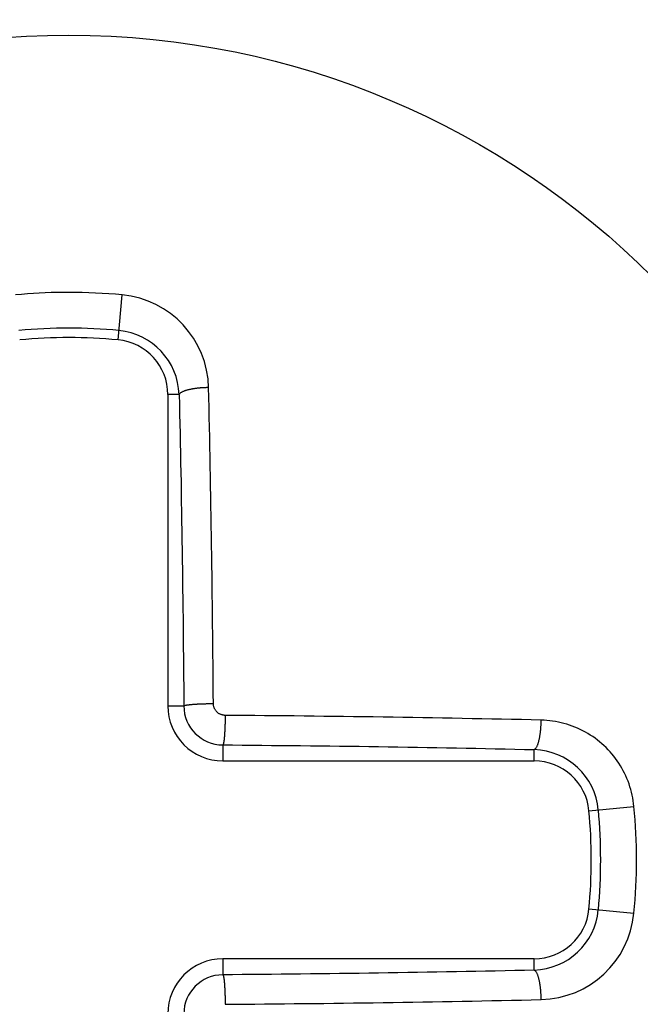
# Model space of a CAD drawing. Extents: x 131 to 418, y 147 to 294.
# Tile 17 of 37: x 241.91 to 243.04, y 255.53 to 257.32. Entities that reach past the tile are written whole.
import ezdxf

# ---------------------------------------------------------------- set-up
doc = ezdxf.new("R2010")
doc.units = 0
doc.header["$LTSCALE"] = 30.734
doc.header["$MEASUREMENT"] = 0
doc.layers.add('00_COMPONENTS', color=7, linetype='CONTINUOUS')

msp = doc.modelspace()

# ---------------------------------------------------------------- linework, layer by layer
at = {"layer": '00_COMPONENTS'}
for p, q in [((242.0017, 256.8254), (241.9914, 256.8253)), ((242.0911, 256.739), (242.0988, 256.8208)), ((242.2478, 256.6519), (242.2468, 256.6519)), ((242.2488, 256.652), (242.2478, 256.6519)), ((242.2498, 256.652), (242.2488, 256.652)), ((242.2508, 256.652), (242.2498, 256.652)), ((242.2518, 256.6521), (242.2508, 256.652)), ((242.2528, 256.6521), (242.2518, 256.6521)), ((242.2538, 256.6521), (242.2528, 256.6521)), ((242.2548, 256.6521), (242.2538, 256.6521)), ((242.2559, 256.6521), (242.2548, 256.6521)), ((242.2563, 256.6341), (242.2559, 256.6521)), ((242.1817, 256.6394), (242.1817, 256.0732)), ((242.2023, 256.6394), (242.1817, 256.6394)), ((242.2027, 256.6403), (242.2023, 256.6394)), ((242.2023, 256.6394), (242.2027, 256.6217)), ((242.2033, 256.6412), (242.2027, 256.6403)), ((242.2041, 256.6419), (242.2033, 256.6412)), ((242.2048, 256.6425), (242.2041, 256.6419)), ((242.2057, 256.6431), (242.2048, 256.6425)), ((242.2065, 256.6436), (242.2057, 256.6431)), ((242.2074, 256.6441), (242.2065, 256.6436)), ((242.2083, 256.6446), (242.2074, 256.6441)), ((242.2092, 256.645), (242.2083, 256.6446)), ((242.2101, 256.6454), (242.2092, 256.645)), ((242.2111, 256.6458), (242.2101, 256.6454)), ((242.212, 256.6462), (242.2111, 256.6458)), ((242.213, 256.6465), (242.212, 256.6462)), ((242.2139, 256.6468), (242.213, 256.6465)), ((242.2149, 256.6471), (242.2139, 256.6468)), ((242.2159, 256.6474), (242.2149, 256.6471)), ((242.2169, 256.6476), (242.2159, 256.6474)), ((242.2178, 256.6479), (242.2169, 256.6476)), ((242.2188, 256.6481), (242.2178, 256.6479)), ((242.2198, 256.6484), (242.2188, 256.6481)), ((242.2208, 256.6486), (242.2198, 256.6484)), ((242.2218, 256.6488), (242.2208, 256.6486)), ((242.2228, 256.649), (242.2218, 256.6488)), ((242.2238, 256.6492), (242.2228, 256.649)), ((242.2248, 256.6494), (242.2238, 256.6492)), ((242.2257, 256.6496), (242.2248, 256.6494)), ((242.2267, 256.6498), (242.2257, 256.6496)), ((242.2277, 256.6499), (242.2267, 256.6498)), ((242.2287, 256.6501), (242.2277, 256.6499)), ((242.2297, 256.6502), (242.2287, 256.6501)), ((242.2307, 256.6504), (242.2297, 256.6502)), ((242.2317, 256.6505), (242.2307, 256.6504)), ((242.2327, 256.6507), (242.2317, 256.6505)), ((242.2337, 256.6508), (242.2327, 256.6507)), ((242.2347, 256.6509), (242.2337, 256.6508)), ((242.2357, 256.651), (242.2347, 256.6509)), ((242.2367, 256.6511), (242.2357, 256.651)), ((242.2377, 256.6512), (242.2367, 256.6511)), ((242.2387, 256.6513), (242.2377, 256.6512)), ((242.2397, 256.6514), (242.2387, 256.6513)), ((242.2407, 256.6515), (242.2397, 256.6514)), ((242.2417, 256.6516), (242.2407, 256.6515)), ((242.2428, 256.6516), (242.2417, 256.6516)), ((242.2438, 256.6517), (242.2428, 256.6516)), ((242.2448, 256.6518), (242.2438, 256.6517)), ((242.2458, 256.6518), (242.2448, 256.6518)), ((242.2468, 256.6519), (242.2458, 256.6518)), ((242.2567, 256.6162), (242.2563, 256.6341)), ((242.2027, 256.6217), (242.2031, 256.604)), ((242.257, 256.5982), (242.2567, 256.6162)), ((242.2031, 256.604), (242.2035, 256.5864)), ((242.2574, 256.5803), (242.257, 256.5982)), ((242.2035, 256.5864), (242.2038, 256.5687)), ((242.2578, 256.5623), (242.2574, 256.5803)), ((242.2038, 256.5687), (242.2042, 256.551)), ((242.2042, 256.551), (242.2046, 256.5333)), ((242.2582, 256.5444), (242.2578, 256.5623)), ((242.2046, 256.5333), (242.2049, 256.5156)), ((242.2585, 256.5264), (242.2582, 256.5444)), ((242.2049, 256.5156), (242.2052, 256.4979)), ((242.2588, 256.5084), (242.2585, 256.5264)), ((242.2052, 256.4979), (242.2056, 256.4802)), ((242.2592, 256.4905), (242.2588, 256.5084)), ((242.2056, 256.4802), (242.2059, 256.4625)), ((242.2595, 256.4725), (242.2592, 256.4905)), ((242.2059, 256.4625), (242.2062, 256.4448)), ((242.2598, 256.4546), (242.2595, 256.4725)), ((242.2062, 256.4448), (242.2065, 256.4271)), ((242.2601, 256.4366), (242.2598, 256.4546)), ((242.2065, 256.4271), (242.2068, 256.4094)), ((242.2604, 256.4186), (242.2601, 256.4366)), ((242.2068, 256.4094), (242.2071, 256.3917)), ((242.2607, 256.4007), (242.2604, 256.4186)), ((242.2071, 256.3917), (242.2074, 256.374)), ((242.261, 256.3827), (242.2607, 256.4007)), ((242.2074, 256.374), (242.2076, 256.3563)), ((242.2613, 256.3648), (242.261, 256.3827)), ((242.2076, 256.3563), (242.2079, 256.3386)), ((242.2615, 256.3468), (242.2613, 256.3648)), ((242.2079, 256.3386), (242.2081, 256.3209)), ((242.2618, 256.3288), (242.2615, 256.3468)), ((242.2081, 256.3209), (242.2084, 256.3033)), ((242.262, 256.3109), (242.2618, 256.3288)), ((242.2084, 256.3033), (242.2086, 256.2856)), ((242.2623, 256.2929), (242.262, 256.3109)), ((242.2086, 256.2856), (242.2088, 256.2679)), ((242.2625, 256.275), (242.2623, 256.2929)), ((242.2088, 256.2679), (242.2091, 256.2502)), ((242.2627, 256.257), (242.2625, 256.275)), ((242.2091, 256.2502), (242.2093, 256.2325)), ((242.2629, 256.239), (242.2627, 256.257)), ((242.2093, 256.2325), (242.2095, 256.2148)), ((242.2631, 256.2211), (242.2629, 256.239)), ((242.2095, 256.2148), (242.2097, 256.1971)), ((242.2633, 256.2031), (242.2631, 256.2211)), ((242.2097, 256.1971), (242.2098, 256.1794)), ((242.2635, 256.1852), (242.2633, 256.2031)), ((242.2098, 256.1794), (242.21, 256.1617)), ((242.2637, 256.1672), (242.2635, 256.1852)), ((242.21, 256.1617), (242.2102, 256.144)), ((242.2639, 256.1492), (242.2637, 256.1672)), ((242.2102, 256.144), (242.2103, 256.1263)), ((242.264, 256.1313), (242.2639, 256.1492)), ((242.2103, 256.1263), (242.2105, 256.1086)), ((242.2642, 256.1133), (242.264, 256.1313)), ((242.2105, 256.1086), (242.2106, 256.0909)), ((242.2643, 256.0954), (242.2642, 256.1133)), ((242.2106, 256.0909), (242.2108, 256.0732)), ((242.2645, 256.0774), (242.2643, 256.0954)), ((242.1817, 256.0732), (242.2108, 256.0732)), ((242.2108, 256.0732), (242.2114, 256.0736)), ((242.2114, 256.0736), (242.2121, 256.0739)), ((242.2121, 256.0739), (242.2128, 256.0741)), ((242.2128, 256.0741), (242.2136, 256.0743)), ((242.2136, 256.0743), (242.2143, 256.0744)), ((242.2143, 256.0744), (242.215, 256.0746)), ((242.215, 256.0746), (242.2158, 256.0747)), ((242.2158, 256.0747), (242.2165, 256.0749)), ((242.2165, 256.0749), (242.2172, 256.075)), ((242.2172, 256.075), (242.218, 256.0751)), ((242.218, 256.0751), (242.2187, 256.0752)), ((242.2187, 256.0752), (242.2195, 256.0753)), ((242.2195, 256.0753), (242.2202, 256.0754)), ((242.2202, 256.0754), (242.221, 256.0755)), ((242.221, 256.0755), (242.2217, 256.0755)), ((242.2217, 256.0755), (242.2225, 256.0756)), ((242.2225, 256.0756), (242.2232, 256.0757)), ((242.2232, 256.0757), (242.224, 256.0758)), ((242.224, 256.0758), (242.2247, 256.0759)), ((242.2247, 256.0759), (242.2255, 256.0759)), ((242.2255, 256.0759), (242.2262, 256.076)), ((242.2262, 256.076), (242.227, 256.0761)), ((242.227, 256.0761), (242.2277, 256.0761)), ((242.2277, 256.0761), (242.2284, 256.0762)), ((242.2284, 256.0762), (242.2292, 256.0762)), ((242.2292, 256.0762), (242.2299, 256.0763)), ((242.2299, 256.0763), (242.2307, 256.0763)), ((242.2307, 256.0763), (242.2314, 256.0764)), ((242.2314, 256.0764), (242.2322, 256.0764)), ((242.2322, 256.0764), (242.2329, 256.0765)), ((242.2329, 256.0765), (242.2337, 256.0765)), ((242.2337, 256.0765), (242.2344, 256.0766)), ((242.2344, 256.0766), (242.2352, 256.0766)), ((242.2352, 256.0766), (242.2359, 256.0767)), ((242.2359, 256.0767), (242.2367, 256.0767)), ((242.2367, 256.0767), (242.2374, 256.0767)), ((242.2374, 256.0767), (242.2382, 256.0768)), ((242.2382, 256.0768), (242.2389, 256.0768)), ((242.2389, 256.0768), (242.2397, 256.0768)), ((242.2397, 256.0768), (242.2404, 256.0769)), ((242.2404, 256.0769), (242.2412, 256.0769)), ((242.2412, 256.0769), (242.2419, 256.0769)), ((242.2419, 256.0769), (242.2427, 256.077)), ((242.2427, 256.077), (242.2434, 256.077)), ((242.2434, 256.077), (242.2442, 256.077)), ((242.2442, 256.077), (242.2449, 256.0771)), ((242.2449, 256.0771), (242.2457, 256.0771)), ((242.2457, 256.0771), (242.2464, 256.0771)), ((242.2464, 256.0771), (242.2472, 256.0771)), ((242.2472, 256.0771), (242.2479, 256.0772)), ((242.2479, 256.0772), (242.2487, 256.0772)), ((242.2487, 256.0772), (242.2494, 256.0772)), ((242.2494, 256.0772), (242.2502, 256.0772)), ((242.2502, 256.0772), (242.2509, 256.0772)), ((242.2509, 256.0772), (242.2517, 256.0773)), ((242.2517, 256.0773), (242.2524, 256.0773)), ((242.2524, 256.0773), (242.2532, 256.0773)), ((242.2532, 256.0773), (242.2539, 256.0773)), ((242.2539, 256.0773), (242.2547, 256.0773)), ((242.2547, 256.0773), (242.2554, 256.0773)), ((242.2554, 256.0773), (242.2562, 256.0773)), ((242.2562, 256.0773), (242.257, 256.0773)), ((242.257, 256.0773), (242.2577, 256.0774)), ((242.2577, 256.0774), (242.2585, 256.0774)), ((242.2585, 256.0774), (242.2592, 256.0774)), ((242.2592, 256.0774), (242.26, 256.0774)), ((242.26, 256.0774), (242.2607, 256.0774)), ((242.2607, 256.0774), (242.2615, 256.0774)), ((242.2615, 256.0774), (242.2622, 256.0774)), ((242.2622, 256.0774), (242.263, 256.0774)), ((242.263, 256.0774), (242.2637, 256.0774)), ((242.2637, 256.0774), (242.2645, 256.0774)), ((242.2645, 256.0764), (242.2645, 256.0774)), ((242.2646, 256.0753), (242.2645, 256.0764)), ((242.2647, 256.0743), (242.2646, 256.0753)), ((242.2649, 256.0733), (242.2647, 256.0743)), ((242.2651, 256.0723), (242.2649, 256.0733)), ((242.2654, 256.0713), (242.2651, 256.0723)), ((242.2658, 256.0703), (242.2654, 256.0713)), ((242.2661, 256.0693), (242.2658, 256.0703)), ((242.2666, 256.0683), (242.2661, 256.0693)), ((242.267, 256.0674), (242.2666, 256.0683)), ((242.2676, 256.0665), (242.267, 256.0674)), ((242.2681, 256.0656), (242.2676, 256.0665)), ((242.2687, 256.0647), (242.2681, 256.0656)), ((242.2694, 256.0639), (242.2687, 256.0647)), ((242.2701, 256.0631), (242.2694, 256.0639)), ((242.2708, 256.0623), (242.2701, 256.0631)), ((242.2715, 256.0616), (242.2708, 256.0623)), ((242.2723, 256.0609), (242.2715, 256.0616)), ((242.2732, 256.0602), (242.2723, 256.0609)), ((242.274, 256.0596), (242.2732, 256.0602)), ((242.2749, 256.0591), (242.274, 256.0596)), ((242.2759, 256.0586), (242.2749, 256.0591)), ((242.2768, 256.0581), (242.2759, 256.0586)), ((242.2778, 256.0577), (242.2768, 256.0581)), ((242.2788, 256.0573), (242.2778, 256.0577)), ((242.2797, 256.0569), (242.2788, 256.0573)), ((242.2808, 256.0567), (242.2797, 256.0569)), ((242.2818, 256.0564), (242.2808, 256.0567)), ((242.2828, 256.0562), (242.2818, 256.0564)), ((242.2838, 256.0561), (242.2828, 256.0562)), ((242.2848, 256.056), (242.2838, 256.0561)), ((242.2859, 256.056), (242.2848, 256.056)), ((242.2858, 256.0447), (242.2857, 256.044)), ((242.2857, 256.044), (242.2857, 256.0432)), ((242.2857, 256.0432), (242.2857, 256.0425)), ((242.2859, 256.0515), (242.2858, 256.0507)), ((242.2858, 256.0507), (242.2858, 256.05)), ((242.2858, 256.05), (242.2858, 256.0492)), ((242.2858, 256.0492), (242.2858, 256.0485)), ((242.2858, 256.0485), (242.2858, 256.0477)), ((242.2858, 256.0477), (242.2858, 256.047)), ((242.2858, 256.047), (242.2858, 256.0462)), ((242.2858, 256.0462), (242.2858, 256.0455)), ((242.2858, 256.0455), (242.2858, 256.0447)), ((242.2859, 256.056), (242.2859, 256.0552)), ((242.3038, 256.0558), (242.2859, 256.056)), ((242.2859, 256.0552), (242.2859, 256.0545)), ((242.2859, 256.0545), (242.2859, 256.0537)), ((242.2859, 256.0537), (242.2859, 256.053)), ((242.2859, 256.053), (242.2859, 256.0522)), ((242.2859, 256.0522), (242.2859, 256.0515)), ((242.3218, 256.0557), (242.3038, 256.0558)), ((242.3398, 256.0555), (242.3218, 256.0557)), ((242.3577, 256.0554), (242.3398, 256.0555)), ((242.3757, 256.0552), (242.3577, 256.0554)), ((242.3936, 256.055), (242.3757, 256.0552)), ((242.4116, 256.0549), (242.3936, 256.055)), ((242.4296, 256.0547), (242.4116, 256.0549)), ((242.4475, 256.0545), (242.4296, 256.0547)), ((242.4655, 256.0542), (242.4475, 256.0545)), ((242.4834, 256.054), (242.4655, 256.0542)), ((242.5014, 256.0538), (242.4834, 256.054)), ((242.5194, 256.0536), (242.5014, 256.0538)), ((242.5373, 256.0533), (242.5194, 256.0536)), ((242.5553, 256.0531), (242.5373, 256.0533)), ((242.5732, 256.0528), (242.5553, 256.0531)), ((242.5912, 256.0525), (242.5732, 256.0528)), ((242.6092, 256.0522), (242.5912, 256.0525)), ((242.6271, 256.052), (242.6092, 256.0522)), ((242.6451, 256.0517), (242.6271, 256.052)), ((242.663, 256.0513), (242.6451, 256.0517)), ((242.681, 256.051), (242.663, 256.0513)), ((242.699, 256.0507), (242.681, 256.051)), ((242.7169, 256.0504), (242.699, 256.0507)), ((242.7349, 256.05), (242.7169, 256.0504)), ((242.7528, 256.0497), (242.7349, 256.05)), ((242.7708, 256.0493), (242.7528, 256.0497)), ((242.7887, 256.0489), (242.7708, 256.0493)), ((242.8067, 256.0486), (242.7887, 256.0489)), ((242.8247, 256.0482), (242.8067, 256.0486)), ((242.8426, 256.0478), (242.8247, 256.0482)), ((242.8606, 256.0474), (242.8426, 256.0478)), ((242.8605, 256.0444), (242.8606, 256.0454)), ((242.8605, 256.0433), (242.8605, 256.0444)), ((242.8605, 256.0423), (242.8605, 256.0433)), ((242.8606, 256.0464), (242.8606, 256.0474)), ((242.8658, 256.0472), (242.8606, 256.0474)), ((242.8606, 256.0454), (242.8606, 256.0464)), ((242.871, 256.0468), (242.8658, 256.0472)), ((242.8762, 256.0463), (242.871, 256.0468)), ((242.8814, 256.0456), (242.8762, 256.0463)), ((242.8866, 256.0448), (242.8814, 256.0456)), ((242.8918, 256.0438), (242.8866, 256.0448)), ((242.8969, 256.0427), (242.8918, 256.0438)), ((242.2851, 256.026), (242.285, 256.0252)), ((242.285, 256.0252), (242.285, 256.0245)), ((242.2852, 256.0282), (242.2851, 256.0275)), ((242.2851, 256.0275), (242.2851, 256.0267)), ((242.2851, 256.0267), (242.2851, 256.026)), ((242.2853, 256.0297), (242.2852, 256.029)), ((242.2852, 256.029), (242.2852, 256.0282)), ((242.2854, 256.032), (242.2853, 256.0312)), ((242.2853, 256.0312), (242.2853, 256.0305)), ((242.2853, 256.0305), (242.2853, 256.0297)), ((242.2855, 256.035), (242.2854, 256.0342)), ((242.2854, 256.0342), (242.2854, 256.0335)), ((242.2854, 256.0335), (242.2854, 256.0327)), ((242.2854, 256.0327), (242.2854, 256.032)), ((242.2856, 256.0372), (242.2855, 256.0365)), ((242.2855, 256.0365), (242.2855, 256.0357)), ((242.2855, 256.0357), (242.2855, 256.035)), ((242.2857, 256.0402), (242.2856, 256.0395)), ((242.2856, 256.0395), (242.2856, 256.0387)), ((242.2856, 256.0387), (242.2856, 256.038)), ((242.2856, 256.038), (242.2856, 256.0372)), ((242.2857, 256.0425), (242.2857, 256.0417)), ((242.2857, 256.0417), (242.2857, 256.041)), ((242.2857, 256.041), (242.2857, 256.0402)), ((242.8591, 256.0242), (242.8593, 256.0252)), ((242.8593, 256.0252), (242.8594, 256.0262)), ((242.8594, 256.0262), (242.8595, 256.0272)), ((242.8595, 256.0272), (242.8596, 256.0283)), ((242.8596, 256.0283), (242.8597, 256.0293)), ((242.8597, 256.0293), (242.8598, 256.0303)), ((242.8598, 256.0303), (242.8599, 256.0313)), ((242.8599, 256.0313), (242.86, 256.0323)), ((242.86, 256.0333), (242.8601, 256.0343)), ((242.86, 256.0323), (242.86, 256.0333)), ((242.8601, 256.0343), (242.8602, 256.0353)), ((242.8602, 256.0363), (242.8603, 256.0373)), ((242.8602, 256.0353), (242.8602, 256.0363)), ((242.8603, 256.0373), (242.8604, 256.0383)), ((242.8604, 256.0403), (242.8605, 256.0413)), ((242.8604, 256.0393), (242.8604, 256.0403)), ((242.8604, 256.0383), (242.8604, 256.0393)), ((242.8605, 256.0413), (242.8605, 256.0423)), ((242.902, 256.0414), (242.8969, 256.0427)), ((242.9071, 256.0399), (242.902, 256.0414)), ((242.9121, 256.0383), (242.9071, 256.0399)), ((242.917, 256.0366), (242.9121, 256.0383)), ((242.9219, 256.0347), (242.917, 256.0366)), ((242.9268, 256.0326), (242.9219, 256.0347)), ((242.9316, 256.0304), (242.9268, 256.0326)), ((242.9363, 256.0281), (242.9316, 256.0304)), ((242.9409, 256.0256), (242.9363, 256.0281)), ((242.9454, 256.023), (242.9409, 256.0256)), ((242.2832, 256.0073), (242.2831, 256.0066)), ((242.2833, 256.008), (242.2832, 256.0073)), ((242.2835, 256.0088), (242.2833, 256.008)), ((242.2836, 256.0095), (242.2835, 256.0088)), ((242.2837, 256.0103), (242.2836, 256.0095)), ((242.2838, 256.011), (242.2837, 256.0103)), ((242.2839, 256.0118), (242.2838, 256.011)), ((242.284, 256.0132), (242.2839, 256.0125)), ((242.2839, 256.0125), (242.2839, 256.0118)), ((242.2841, 256.014), (242.284, 256.0132)), ((242.2842, 256.0147), (242.2841, 256.014)), ((242.2843, 256.0155), (242.2842, 256.0147)), ((242.2844, 256.017), (242.2843, 256.0162)), ((242.2843, 256.0162), (242.2843, 256.0155)), ((242.2845, 256.0177), (242.2844, 256.017)), ((242.2846, 256.0192), (242.2845, 256.0185)), ((242.2845, 256.0185), (242.2845, 256.0177)), ((242.2847, 256.0207), (242.2846, 256.02)), ((242.2846, 256.02), (242.2846, 256.0192)), ((242.2848, 256.0215), (242.2847, 256.0207)), ((242.2849, 256.023), (242.2848, 256.0222)), ((242.2848, 256.0222), (242.2848, 256.0215)), ((242.285, 256.0245), (242.2849, 256.0237)), ((242.2849, 256.0237), (242.2849, 256.023)), ((242.8556, 256.0064), (242.8559, 256.0074)), ((242.8559, 256.0074), (242.8561, 256.0084)), ((242.8561, 256.0084), (242.8564, 256.0094)), ((242.8564, 256.0094), (242.8566, 256.0103)), ((242.8566, 256.0103), (242.8569, 256.0113)), ((242.8569, 256.0113), (242.8571, 256.0123)), ((242.8571, 256.0123), (242.8573, 256.0133)), ((242.8573, 256.0133), (242.8575, 256.0143)), ((242.8575, 256.0143), (242.8577, 256.0153)), ((242.8577, 256.0153), (242.8579, 256.0163)), ((242.8579, 256.0163), (242.8581, 256.0173)), ((242.8581, 256.0173), (242.8582, 256.0183)), ((242.8582, 256.0183), (242.8584, 256.0193)), ((242.8584, 256.0193), (242.8586, 256.0203)), ((242.8586, 256.0203), (242.8587, 256.0213)), ((242.8587, 256.0213), (242.8589, 256.0223)), ((242.8589, 256.0223), (242.859, 256.0232)), ((242.859, 256.0232), (242.8591, 256.0242)), ((242.9499, 256.0202), (242.9454, 256.023)), ((242.9543, 256.0173), (242.9499, 256.0202)), ((242.9586, 256.0143), (242.9543, 256.0173)), ((242.9628, 256.0111), (242.9586, 256.0143)), ((242.9669, 256.0079), (242.9628, 256.0111)), ((242.9709, 256.0045), (242.9669, 256.0079)), ((242.2821, 256.0029), (242.2817, 256.0023)), ((242.2817, 256.0023), (242.2817, 255.9732)), ((242.2817, 256.0023), (242.2994, 256.0022)), ((242.2824, 256.0036), (242.2821, 256.0029)), ((242.2826, 256.0044), (242.2824, 256.0036)), ((242.2827, 256.0051), (242.2826, 256.0044)), ((242.2829, 256.0058), (242.2827, 256.0051)), ((242.2831, 256.0066), (242.2829, 256.0058)), ((242.2994, 256.0022), (242.3171, 256.002)), ((242.3171, 256.002), (242.3348, 256.0019)), ((242.3348, 256.0019), (242.3525, 256.0017)), ((242.3525, 256.0017), (242.3702, 256.0015)), ((242.3702, 256.0015), (242.3879, 256.0014)), ((242.3879, 256.0014), (242.4056, 256.0012)), ((242.4056, 256.0012), (242.4232, 256.001)), ((242.4232, 256.001), (242.4409, 256.0008)), ((242.4409, 256.0008), (242.4586, 256.0006)), ((242.4586, 256.0006), (242.4763, 256.0004)), ((242.4763, 256.0004), (242.494, 256.0001)), ((242.494, 256.0001), (242.5117, 255.9999)), ((242.5117, 255.9999), (242.5294, 255.9997)), ((242.5294, 255.9997), (242.5471, 255.9994)), ((242.5471, 255.9994), (242.5648, 255.9992)), ((242.5648, 255.9992), (242.5825, 255.9989)), ((242.5825, 255.9989), (242.6002, 255.9986)), ((242.6002, 255.9986), (242.6179, 255.9983)), ((242.6179, 255.9983), (242.6356, 255.998)), ((242.6356, 255.998), (242.6533, 255.9977)), ((242.6533, 255.9977), (242.671, 255.9974)), ((242.671, 255.9974), (242.6887, 255.9971)), ((242.6887, 255.9971), (242.7064, 255.9968)), ((242.7064, 255.9968), (242.7241, 255.9964)), ((242.7241, 255.9964), (242.7418, 255.9961)), ((242.7418, 255.9961), (242.7594, 255.9957)), ((242.7594, 255.9957), (242.7771, 255.9954)), ((242.7771, 255.9954), (242.7948, 255.995)), ((242.7948, 255.995), (242.8125, 255.9946)), ((242.8125, 255.9946), (242.8302, 255.9942)), ((242.8302, 255.9942), (242.8479, 255.9938)), ((242.8479, 255.9938), (242.8488, 255.9943)), ((242.8479, 255.9732), (242.8479, 255.9938)), ((242.8488, 255.9943), (242.8496, 255.9949)), ((242.8496, 255.9949), (242.8504, 255.9956)), ((242.8504, 255.9956), (242.851, 255.9964)), ((242.851, 255.9964), (242.8516, 255.9972)), ((242.8516, 255.9972), (242.8521, 255.998)), ((242.8521, 255.998), (242.8526, 255.9989)), ((242.8526, 255.9989), (242.8531, 255.9998)), ((242.8531, 255.9998), (242.8535, 256.0007)), ((242.8535, 256.0007), (242.8539, 256.0017)), ((242.8539, 256.0017), (242.8543, 256.0026)), ((242.8543, 256.0026), (242.8546, 256.0035)), ((242.8546, 256.0035), (242.855, 256.0045)), ((242.855, 256.0045), (242.8553, 256.0055)), ((242.8553, 256.0055), (242.8556, 256.0064)), ((242.9748, 256.001), (242.9709, 256.0045)), ((242.9786, 255.9973), (242.9748, 256.001)), ((242.9822, 255.9936), (242.9786, 255.9973)), ((242.9858, 255.9897), (242.9822, 255.9936)), ((242.9892, 255.9858), (242.9858, 255.9897)), ((242.2817, 255.9732), (242.8479, 255.9732)), ((242.9926, 255.9817), (242.9892, 255.9858)), ((242.9958, 255.9775), (242.9926, 255.9817)), ((242.9988, 255.9733), (242.9958, 255.9775)), ((243.0018, 255.9689), (242.9988, 255.9733)), ((243.0046, 255.9645), (243.0018, 255.9689)), ((243.0072, 255.9599), (243.0046, 255.9645)), ((243.0098, 255.9553), (243.0072, 255.9599)), ((243.0122, 255.9507), (243.0098, 255.9553)), ((243.0144, 255.9459), (243.0122, 255.9507)), ((243.0165, 255.9411), (243.0144, 255.9459)), ((243.0185, 255.9362), (243.0165, 255.9411)), ((243.0203, 255.9313), (243.0185, 255.9362)), ((243.022, 255.9263), (243.0203, 255.9313)), ((243.0235, 255.9212), (243.022, 255.9263)), ((243.0248, 255.9161), (243.0235, 255.9212)), ((243.026, 255.911), (243.0248, 255.9161)), ((243.0271, 255.9059), (243.026, 255.911)), ((243.028, 255.9007), (243.0271, 255.9059)), ((243.0287, 255.8955), (243.028, 255.9007)), ((242.9475, 255.8826), (243.0293, 255.8903)), ((243.0293, 255.8903), (243.0287, 255.8955)), ((242.9475, 255.7038), (243.0293, 255.6961)), ((242.2817, 255.6132), (242.2817, 255.5841)), ((242.8479, 255.6132), (242.2817, 255.6132)), ((242.8479, 255.5926), (242.8479, 255.6132)), ((242.2994, 255.5842), (242.2817, 255.5841)), ((242.2817, 255.5841), (242.2821, 255.5835)), ((242.2821, 255.5835), (242.2824, 255.5828)), ((242.2824, 255.5828), (242.2826, 255.582)), ((242.2826, 255.582), (242.2827, 255.5813)), ((242.2827, 255.5813), (242.2829, 255.5806)), ((242.2829, 255.5806), (242.2831, 255.5798)), ((242.2831, 255.5798), (242.2832, 255.5791)), ((242.2832, 255.5791), (242.2833, 255.5784)), ((242.2833, 255.5784), (242.2835, 255.5776)), ((242.2835, 255.5776), (242.2836, 255.5769)), ((242.3171, 255.5844), (242.2994, 255.5842)), ((242.3348, 255.5845), (242.3171, 255.5844)), ((242.3525, 255.5847), (242.3348, 255.5845)), ((242.3702, 255.5849), (242.3525, 255.5847)), ((242.3879, 255.585), (242.3702, 255.5849)), ((242.4056, 255.5852), (242.3879, 255.585)), ((242.4232, 255.5854), (242.4056, 255.5852)), ((242.4409, 255.5856), (242.4232, 255.5854)), ((242.4586, 255.5858), (242.4409, 255.5856)), ((242.4763, 255.586), (242.4586, 255.5858)), ((242.494, 255.5863), (242.4763, 255.586)), ((242.5117, 255.5865), (242.494, 255.5863)), ((242.5294, 255.5867), (242.5117, 255.5865)), ((242.5471, 255.587), (242.5294, 255.5867)), ((242.5648, 255.5873), (242.5471, 255.587)), ((242.5825, 255.5875), (242.5648, 255.5873)), ((242.6002, 255.5878), (242.5825, 255.5875)), ((242.6179, 255.5881), (242.6002, 255.5878)), ((242.6356, 255.5884), (242.6179, 255.5881)), ((242.6533, 255.5887), (242.6356, 255.5884)), ((242.671, 255.589), (242.6533, 255.5887)), ((242.6887, 255.5893), (242.671, 255.589)), ((242.7064, 255.5896), (242.6887, 255.5893)), ((242.7241, 255.59), (242.7064, 255.5896)), ((242.7418, 255.5903), (242.7241, 255.59)), ((242.7594, 255.5907), (242.7418, 255.5903)), ((242.7771, 255.591), (242.7594, 255.5907)), ((242.7948, 255.5914), (242.7771, 255.591)), ((242.8125, 255.5918), (242.7948, 255.5914)), ((242.8302, 255.5922), (242.8125, 255.5918)), ((242.8479, 255.5926), (242.8302, 255.5922)), ((242.8488, 255.5922), (242.8479, 255.5926)), ((242.8496, 255.5915), (242.8488, 255.5922)), ((242.8504, 255.5908), (242.8496, 255.5915)), ((242.851, 255.5901), (242.8504, 255.5908)), ((242.8516, 255.5892), (242.851, 255.5901)), ((242.8521, 255.5884), (242.8516, 255.5892)), ((242.8526, 255.5875), (242.8521, 255.5884)), ((242.8531, 255.5866), (242.8526, 255.5875)), ((242.8535, 255.5857), (242.8531, 255.5866)), ((242.8539, 255.5847), (242.8535, 255.5857)), ((242.8543, 255.5838), (242.8539, 255.5847)), ((242.8546, 255.5829), (242.8543, 255.5838)), ((242.855, 255.5819), (242.8546, 255.5829)), ((242.8553, 255.581), (242.855, 255.5819)), ((242.8556, 255.58), (242.8553, 255.581)), ((242.8559, 255.579), (242.8556, 255.58)), ((242.8561, 255.578), (242.8559, 255.579)), ((242.8564, 255.577), (242.8561, 255.578)), ((242.2836, 255.5769), (242.2837, 255.5762)), ((242.2837, 255.5762), (242.2838, 255.5754)), ((242.2838, 255.5754), (242.2839, 255.5747)), ((242.2839, 255.5747), (242.2839, 255.5739)), ((242.2839, 255.5739), (242.284, 255.5732)), ((242.284, 255.5732), (242.2841, 255.5724)), ((242.2841, 255.5724), (242.2842, 255.5717)), ((242.2842, 255.5717), (242.2843, 255.5709)), ((242.2843, 255.5709), (242.2843, 255.5702)), ((242.2843, 255.5702), (242.2844, 255.5694)), ((242.2844, 255.5694), (242.2845, 255.5687)), ((242.2845, 255.5687), (242.2845, 255.5679)), ((242.2845, 255.5679), (242.2846, 255.5672)), ((242.2846, 255.5672), (242.2846, 255.5664)), ((242.2846, 255.5664), (242.2847, 255.5657)), ((242.2847, 255.5657), (242.2848, 255.5649)), ((242.2848, 255.5649), (242.2848, 255.5642)), ((242.2848, 255.5642), (242.2849, 255.5634)), ((242.2849, 255.5634), (242.2849, 255.5627)), ((242.2849, 255.5627), (242.285, 255.5619)), ((242.285, 255.5619), (242.285, 255.5612)), ((242.285, 255.5612), (242.2851, 255.5604)), ((242.2851, 255.5604), (242.2851, 255.5597)), ((242.2851, 255.5597), (242.2851, 255.5589)), ((242.8566, 255.5761), (242.8564, 255.577)), ((242.8569, 255.5751), (242.8566, 255.5761)), ((242.8571, 255.5741), (242.8569, 255.5751)), ((242.8573, 255.5731), (242.8571, 255.5741)), ((242.8575, 255.5721), (242.8573, 255.5731)), ((242.8577, 255.5711), (242.8575, 255.5721)), ((242.8579, 255.5701), (242.8577, 255.5711)), ((242.8581, 255.5691), (242.8579, 255.5701)), ((242.8582, 255.5681), (242.8581, 255.5691)), ((242.8584, 255.5671), (242.8582, 255.5681)), ((242.8586, 255.5662), (242.8584, 255.5671)), ((242.8587, 255.5652), (242.8586, 255.5662)), ((242.8589, 255.5642), (242.8587, 255.5652)), ((242.859, 255.5632), (242.8589, 255.5642)), ((242.8591, 255.5622), (242.859, 255.5632)), ((242.8593, 255.5612), (242.8591, 255.5622)), ((242.8594, 255.5602), (242.8593, 255.5612)), ((242.8595, 255.5592), (242.8594, 255.5602)), ((242.2851, 255.5589), (242.2852, 255.5582)), ((242.2852, 255.5582), (242.2852, 255.5574)), ((242.2852, 255.5574), (242.2853, 255.5567)), ((242.2853, 255.5567), (242.2853, 255.5559)), ((242.2853, 255.5559), (242.2853, 255.5552)), ((242.2853, 255.5552), (242.2854, 255.5544)), ((242.2854, 255.5544), (242.2854, 255.5537)), ((242.2854, 255.5537), (242.2854, 255.5529)), ((242.2854, 255.5529), (242.2854, 255.5522)), ((242.2854, 255.5522), (242.2855, 255.5514)), ((242.2855, 255.5514), (242.2855, 255.5507)), ((242.2855, 255.5507), (242.2855, 255.5499)), ((242.2855, 255.5499), (242.2856, 255.5492)), ((242.2856, 255.5492), (242.2856, 255.5484)), ((242.2856, 255.5484), (242.2856, 255.5477)), ((242.2856, 255.5477), (242.2856, 255.5469)), ((242.2856, 255.5469), (242.2857, 255.5462)), ((242.2857, 255.5462), (242.2857, 255.5454)), ((242.2857, 255.5454), (242.2857, 255.5447)), ((242.2857, 255.5447), (242.2857, 255.5439)), ((242.2857, 255.5439), (242.2857, 255.5432)), ((242.2857, 255.5432), (242.2857, 255.5424)), ((242.2857, 255.5424), (242.2858, 255.5417)), ((242.2858, 255.5417), (242.2858, 255.5409)), ((242.8596, 255.5582), (242.8595, 255.5592)), ((242.8597, 255.5572), (242.8596, 255.5582)), ((242.8598, 255.5562), (242.8597, 255.5572)), ((242.8599, 255.5551), (242.8598, 255.5562)), ((242.86, 255.5541), (242.8599, 255.5551)), ((242.86, 255.5531), (242.86, 255.5541)), ((242.8601, 255.5521), (242.86, 255.5531)), ((242.8602, 255.5511), (242.8601, 255.5521)), ((242.8602, 255.5501), (242.8602, 255.5511)), ((242.8603, 255.5491), (242.8602, 255.5501)), ((242.8604, 255.5481), (242.8603, 255.5491)), ((242.8604, 255.5471), (242.8604, 255.5481)), ((242.8604, 255.5461), (242.8604, 255.5471)), ((242.8605, 255.5451), (242.8604, 255.5461)), ((242.8605, 255.5441), (242.8605, 255.5451)), ((242.8605, 255.5431), (242.8605, 255.5441)), ((242.8605, 255.5421), (242.8605, 255.5431)), ((242.8606, 255.541), (242.8605, 255.5421)), ((242.2858, 255.5409), (242.2858, 255.5402)), ((242.2858, 255.5402), (242.2858, 255.5394)), ((242.2858, 255.5394), (242.2858, 255.5387)), ((242.2858, 255.5387), (242.2858, 255.5379)), ((242.2858, 255.5379), (242.2858, 255.5372)), ((242.2858, 255.5372), (242.2858, 255.5364)), ((242.2858, 255.5364), (242.2858, 255.5357)), ((242.2858, 255.5357), (242.2859, 255.5349)), ((242.2859, 255.5349), (242.2859, 255.5342)), ((242.2859, 255.5342), (242.2859, 255.5334)), ((242.2859, 255.5334), (242.2859, 255.5327)), ((242.2859, 255.5327), (242.2859, 255.5319)), ((242.2859, 255.5319), (242.2859, 255.5312)), ((242.2859, 255.5312), (242.2859, 255.5304)), ((242.2859, 255.5304), (242.3038, 255.5306)), ((242.3038, 255.5306), (242.3218, 255.5307)), ((242.3218, 255.5307), (242.3398, 255.5309)), ((242.3398, 255.5309), (242.3577, 255.531)), ((242.3577, 255.531), (242.3757, 255.5312)), ((242.3757, 255.5312), (242.3936, 255.5314)), ((242.3936, 255.5314), (242.4116, 255.5316)), ((242.4116, 255.5316), (242.4296, 255.5318)), ((242.4296, 255.5318), (242.4475, 255.532)), ((242.4475, 255.532), (242.4655, 255.5322)), ((242.4655, 255.5322), (242.4834, 255.5324)), ((242.4834, 255.5324), (242.5014, 255.5326)), ((242.5014, 255.5326), (242.5194, 255.5329)), ((242.5194, 255.5329), (242.5373, 255.5331)), ((242.5373, 255.5331), (242.5553, 255.5334)), ((242.5553, 255.5334), (242.5732, 255.5336)), ((242.5732, 255.5336), (242.5912, 255.5339)), ((242.5912, 255.5339), (242.6092, 255.5342)), ((242.6092, 255.5342), (242.6271, 255.5345)), ((242.6271, 255.5345), (242.6451, 255.5348)), ((242.6451, 255.5348), (242.663, 255.5351)), ((242.663, 255.5351), (242.681, 255.5354)), ((242.681, 255.5354), (242.699, 255.5357)), ((242.699, 255.5357), (242.7169, 255.536)), ((242.7169, 255.536), (242.7349, 255.5364)), ((242.7349, 255.5364), (242.7528, 255.5367)), ((242.7528, 255.5367), (242.7708, 255.5371)), ((242.7708, 255.5371), (242.7887, 255.5375)), ((242.7887, 255.5375), (242.8067, 255.5378)), ((242.8067, 255.5378), (242.8247, 255.5382)), ((242.8247, 255.5382), (242.8426, 255.5386)), ((242.8426, 255.5386), (242.8606, 255.539)), ((242.8606, 255.54), (242.8606, 255.541)), ((242.8606, 255.539), (242.8606, 255.54))]:
    msp.add_line(p, q, dxfattribs=at)
msp.add_circle((242.0017, 255.7932), 1.5, dxfattribs=at)
for centre, radius, start, end in [((242.0017, 255.7932), 2.9392, 360, 90), ((242.0017, 255.7932), 2.0732, 0, 90), ((242.0017, 255.7932), 1.0322, 90.569, 95.4005), ((242.0017, 255.7932), 1.0322, 84.5995, 90), ((242.0825, 256.6481), 0.1734, 1.3084, 84.5932), ((242.0017, 255.7932), 0.9671, 84.5995, 95.4005), ((242.0017, 255.7932), 0.95, 84.5995, 95.4005), ((242.0813, 256.6355), 0.121, 1.8487, 84.5993), ((242.0817, 256.6394), 0.1, 0, 84.5995), ((242.2817, 256.0732), 0.1, 180, 270), ((242.2818, 256.0734), 0.0711, 180.128, 269.872), ((242.844, 255.8728), 0.121, 5.4005, 88.1516), ((242.8479, 255.8732), 0.1, 5.4005, 90), ((242.0017, 255.7932), 0.95, 354.5995, 5.4005), ((242.0017, 255.7932), 0.9671, 354.5995, 5.4005), ((242.0017, 255.7932), 1.0322, 354.5995, 5.4005), ((242.8479, 255.7132), 0.1, 270, 354.5995), ((242.844, 255.7136), 0.121, 271.8487, 354.5993), ((242.8566, 255.7124), 0.1734, 271.309, 354.5932), ((242.2817, 255.5132), 0.1, 90, 180), ((242.2818, 255.513), 0.0711, 90.128, 179.872)]:
    msp.add_arc(centre, radius, start, end, dxfattribs=at)

doc.saveas('drawing.dxf')
